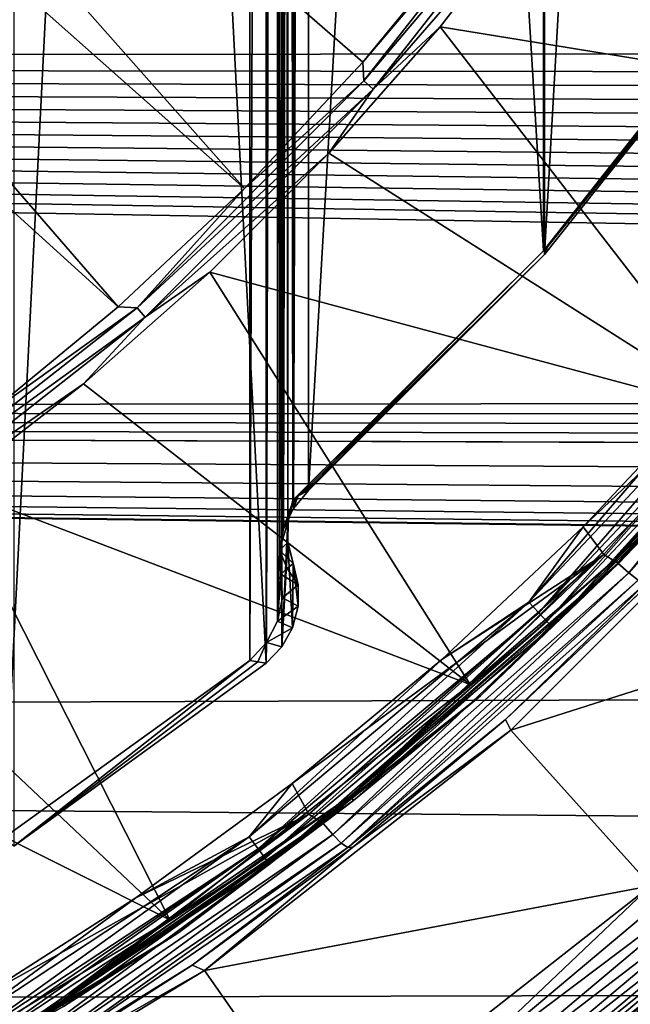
# Model space of a CAD drawing. Header units: metres. Extents: x -139 to 105, y -30 to 40.
# Tile 86 of 153: x 9.35 to 12.82, y -15.26 to -9.67. Entities that reach past the tile are written whole.
import ezdxf

# ---------------------------------------------------------------- set-up
doc = ezdxf.new("R2010")
doc.units = ezdxf.units.M
doc.layers.add('solid_150_SW0003', color=7, linetype='CONTINUOUS')

msp = doc.modelspace()

# ---------------------------------------------------------------- linework, layer by layer
at = {"layer": 'solid_150_SW0003'}
for points in [[(9.316385, -14.364367, 130.062759), (10.750961, -13.324661, 130.062759), (9.316385, 14.364367, 130.062759)], [(10.750961, -13.324661, 130.062759), (10.750961, 13.324661, 130.062759), (9.316385, 14.364367, 130.062759)], [(9.26018, 14.31613, 134.132767), (10.657725, 13.308473, 134.132767), (9.26018, -14.31613, 134.132767)], [(10.839611, -13.231483, 130.062759), (10.83961, 13.231484, 130.062759), (10.750961, 13.324661, 130.062759)], [(10.750961, -13.324661, 130.062759), (10.839611, -13.231483, 130.062759), (10.750961, 13.324661, 130.062759)], [(10.657725, -13.308473, 134.132767), (9.26018, -14.31613, 134.132767), (10.657725, 13.308473, 134.132767)], [(10.657725, -13.308473, 134.132767), (10.657725, 13.308473, 134.132767), (10.753518, 13.206374, 134.132767)], [(10.753516, -13.206376, 134.132767), (10.657725, -13.308473, 134.132767), (10.753518, 13.206374, 134.132767)], [(10.753516, -13.206376, 134.132767), (10.753518, 13.206374, 134.132767), (10.816146, 13.085648, 134.132767)], [(10.874668, -12.518829, 130.062759), (10.874677, 12.518727, 130.062759), (10.83961, 13.231484, 130.062759)], [(10.839611, -13.231483, 130.062759), (10.874668, -12.518829, 130.062759), (10.83961, 13.231484, 130.062759)], [(10.816144, -13.085656, 134.132767), (10.753516, -13.206376, 134.132767), (10.816146, 13.085648, 134.132767)], [(10.816144, -13.085656, 134.132767), (10.816146, 13.085648, 134.132767), (10.826784, 12.683311, 134.132767)], [(10.816144, -13.085656, 134.132767), (10.826784, 12.683311, 134.132767), (10.826784, -12.683303, 134.132767)], [(10.826784, -12.683303, 134.132767), (10.826784, 12.683311, 134.132767), (10.850318, 12.559321, 134.132767)], [(10.826784, -12.683303, 134.132767), (10.850318, 12.559321, 134.132767), (10.850313, -12.559336, 134.132767)], [(10.850313, -12.559336, 134.132767), (10.850318, 12.559321, 134.132767), (10.90554, 12.446011, 134.132767)], [(10.903543, -12.399311, 130.062759), (10.874677, 12.518727, 130.062759), (10.874668, -12.518829, 130.062759)], [(10.903543, -12.399311, 130.062759), (10.903556, 12.399301, 130.062759), (10.874677, 12.518727, 130.062759)], [(10.850313, -12.559336, 134.132767), (10.90554, 12.446011, 134.132767), (10.905526, -12.446034, 134.132767)], [(10.905526, -12.446034, 134.132767), (10.90554, 12.446011, 134.132767), (10.992451, 12.343377, 134.132767)], [(12.328773, -10.982498, 130.062759), (10.903556, 12.399301, 130.062759), (10.903543, -12.399311, 130.062759)], [(12.328773, -10.982498, 130.062759), (12.330071, 10.980847, 130.062759), (10.903556, 12.399301, 130.062759)], [(10.905526, -12.446034, 134.132767), (10.992451, 12.343377, 134.132767), (10.992425, -12.3434, 134.132767)], [(12.332928, 11.002913, 134.132767), (10.992425, -12.3434, 134.132767), (10.992451, 12.343377, 134.132767)], [(12.332928, 11.002913, 134.132767), (12.332908, -11.002934, 134.132767), (10.992425, -12.3434, 134.132767)], [(12.328773, -10.982498, 130.062759), (13.560813, -9.419492, 130.062759), (12.330071, 10.980847, 130.062759)], [(12.332928, 11.002913, 134.132767), (13.500546, 9.535584, 134.132767), (12.332908, -11.002934, 134.132767)], [(13.500546, 9.535584, 134.132767), (13.500531, -9.535604, 134.132767), (12.332908, -11.002934, 134.132767)], [(4.983908, -5.625669, 139.183548), (10.628057, -10.628057, 139.035904), (5.625669, -4.983908, 139.183548)], [(5.625669, -4.983908, 139.183548), (10.628057, -10.628057, 139.035904), (11.300409, -9.910193, 139.035904)], [(5.625669, -4.983908, 139.183548), (11.300409, -9.910193, 139.035904), (11.924373, -9.149893, 139.035904)], [(4.26947, -6.185395, 139.183548), (9.910193, -11.30041, 139.035904), (4.983908, -5.625669, 139.183548)], [(4.983908, -5.625669, 139.183548), (9.910193, -11.30041, 139.035904), (10.628057, -10.628057, 139.035904)], [(4.26947, -6.185395, 139.183548), (9.149893, -11.924373, 139.035904), (9.910193, -11.30041, 139.035904)], [(-40, -7.761277, 57.630123), (64.708984, -9.628615, 58.533089), (64.953865, -9.828052, 58.644123)], [(-40, -9.899261, 58.684494), (-40, -7.761277, 57.630123), (64.953865, -9.828052, 58.644123)], [(12.864195, -8.161255, 138.948135), (12.326415, -8.952825, 138.948135), (14.782545, -10.203654, 136.220627)], [(12.431319, -8.58072, 139.024384), (11.924373, -9.149893, 139.035904), (11.300409, -9.910193, 139.035904)], [(11.306389, -10.016586, 139.024384), (12.431319, -8.58072, 139.024384), (11.300409, -9.910193, 139.035904)], [(11.306389, -10.016586, 139.024384), (12.488626, -8.620276, 138.994461), (12.431319, -8.58072, 139.024384)], [(11.306389, -10.016586, 139.024384), (11.358511, -10.062763, 138.994461), (12.488626, -8.620276, 138.994461)], [(12.488626, -8.620276, 138.994461), (11.358511, -10.062763, 138.994461), (12.326415, -8.952825, 138.948135)], [(11.358511, -10.062763, 138.994461), (11.739999, -9.709068, 138.948135), (12.326415, -8.952825, 138.948135)], [(12.326415, -8.952825, 138.948135), (11.739999, -9.709068, 138.948135), (14.782545, -10.203654, 136.220627)], [(12.328773, -10.982498, 130.062759), (13.531334, -9.462197, 133.157043), (13.560813, -9.419492, 130.062759)], [(12.328773, -10.982498, 130.062759), (12.350475, -10.958829, 133.157043), (13.531334, -9.462197, 133.157043)], [(13.500531, -9.535604, 134.132767), (13.531334, -9.462197, 133.157043), (12.350475, -10.958829, 133.157043)], [(12.332908, -11.002934, 134.132767), (13.500531, -9.535604, 134.132767), (12.350475, -10.958829, 133.157043)], [(11.739999, -9.709068, 138.948135), (11.107246, -10.427015, 138.948135), (13.444849, -11.911097, 136.220627)], [(11.358511, -10.062763, 138.994461), (11.107246, -10.427015, 138.948135), (11.739999, -9.709068, 138.948135)], [(11.739999, -9.709068, 138.948135), (13.444849, -11.911097, 136.220627), (14.782545, -10.203654, 136.220627)], [(-40, -9.899261, 58.684494), (64.953865, -9.828052, 58.644123), (65.210411, -10.027138, 58.757961)], [(-40, -9.899261, 58.684494), (68.005981, -11.683316, 59.830086), (68.269295, -11.801047, 59.915474)], [(-40, -11.896626, 59.98576), (-40, -9.899261, 58.684494), (68.269295, -11.801047, 59.915474)], [(-40, -9.899261, 58.684494), (67.750183, -11.563715, 59.744671), (68.005981, -11.683316, 59.830086)], [(-40, -9.899261, 58.684494), (67.45359, -11.417333, 59.641918), (67.750183, -11.563715, 59.744671)], [(-40, -9.899261, 58.684494), (67.167618, -11.268381, 59.539349), (67.45359, -11.417333, 59.641918)], [(-40, -9.899261, 58.684494), (66.891434, -11.117547, 59.437485), (67.167618, -11.268381, 59.539349)], [(-40, -9.899261, 58.684494), (66.624199, -10.965535, 59.336834), (66.891434, -11.117547, 59.437485)], [(-40, -9.899261, 58.684494), (66.36628, -10.812119, 59.237255), (66.624199, -10.965535, 59.336834)], [(-40, -9.899261, 58.684494), (66.118103, -10.656927, 59.138531), (66.36628, -10.812119, 59.237255)], [(-40, -9.899261, 58.684494), (65.878922, -10.500464, 59.041016), (66.118103, -10.656927, 59.138531)], [(-40, -9.899261, 58.684494), (65.64801, -10.343252, 58.94503), (65.878922, -10.500464, 59.041016)], [(-40, -9.899261, 58.684494), (65.424889, -10.185653, 58.850784), (65.64801, -10.343252, 58.94503)], [(-40, -9.899261, 58.684494), (65.210411, -10.027138, 58.757961), (65.424889, -10.185653, 58.850784)], [(11.306389, -10.016586, 139.024384), (11.300409, -9.910193, 139.035904), (10.628057, -10.628057, 139.035904)], [(10.016586, -11.306389, 139.024384), (11.358511, -10.062763, 138.994461), (11.306389, -10.016586, 139.024384)], [(10.016586, -11.306389, 139.024384), (11.306389, -10.016586, 139.024384), (10.628057, -10.628057, 139.035904)], [(10.016586, -11.306389, 139.024384), (10.062763, -11.358511, 138.994461), (11.358511, -10.062763, 138.994461)], [(11.358511, -10.062763, 138.994461), (10.062763, -11.358511, 138.994461), (11.107246, -10.427015, 138.948135)], [(10.062763, -11.358511, 138.994461), (10.430635, -11.103848, 138.948135), (11.107246, -10.427015, 138.948135)], [(11.107246, -10.427015, 138.948135), (10.430635, -11.103848, 138.948135), (13.444849, -11.911097, 136.220627)], [(10.016586, -11.306389, 139.024384), (10.628057, -10.628057, 139.035904), (9.910193, -11.30041, 139.035904)], [(12.332908, -11.002934, 134.132767), (12.350475, -10.958829, 133.157043), (11.004977, -12.309373, 133.157043)], [(12.328773, -10.982498, 130.062759), (11.004977, -12.309373, 133.157043), (12.350475, -10.958829, 133.157043)], [(12.328773, -10.982498, 130.062759), (10.903543, -12.399311, 130.062759), (10.906507, -12.396705, 130.116974)], [(12.328773, -10.982498, 130.062759), (10.906507, -12.396705, 130.116974), (11.004977, -12.309373, 133.157043)], [(12.332908, -11.002934, 134.132767), (10.998869, -12.326258, 133.645386), (10.992425, -12.3434, 134.132767)], [(12.332908, -11.002934, 134.132767), (11.004977, -12.309373, 133.157043), (10.998869, -12.326258, 133.645386)], [(14.144588, -11.041572, 134.132767), (13.301601, -11.7524, 134.132767), (12.552638, -12.549315, 134.132767)], [(12.671391, -12.706621, 134.132767), (14.144588, -11.041572, 134.132767), (12.552638, -12.549315, 134.132767)], [(12.751139, -12.756935, 134.118393), (14.144588, -11.041572, 134.132767), (12.671391, -12.706621, 134.132767)], [(12.751139, -12.756935, 134.118393), (14.231024, -11.081917, 134.118393), (14.144588, -11.041572, 134.132767)], [(10.430635, -11.103848, 138.948135), (9.71281, -11.736904, 138.948135), (11.911097, -13.444849, 136.220627)], [(10.062763, -11.358511, 138.994461), (9.71281, -11.736904, 138.948135), (10.430635, -11.103848, 138.948135)], [(10.430635, -11.103848, 138.948135), (11.911097, -13.444849, 136.220627), (13.444849, -11.911097, 136.220627)], [(12.813392, -12.812068, 134.07663), (14.231024, -11.081917, 134.118393), (12.751139, -12.756935, 134.118393)], [(12.813392, -12.812068, 134.07663), (14.299781, -11.128717, 134.07663), (14.231024, -11.081917, 134.118393)], [(12.86567, -12.85347, 134.011475), (14.299781, -11.128717, 134.07663), (12.813392, -12.812068, 134.07663)], [(12.734829, -12.734829, 136.158569), (14.104066, -11.247618, 136.086136), (14.080604, -11.228907, 136.158569)], [(12.734829, -12.734829, 136.158569), (14.080604, -11.228907, 136.158569), (13.444849, -11.911097, 136.220627)], [(12.734829, -12.734829, 136.158569), (12.756049, -12.756049, 136.086136), (14.104066, -11.247618, 136.086136)], [(14.104066, -11.247618, 136.086136), (12.756049, -12.756049, 136.086136), (13.510619, -11.969364, 136.008499)], [(8.58072, -12.431319, 139.024384), (10.062763, -11.358511, 138.994461), (10.016586, -11.306389, 139.024384)], [(8.58072, -12.431319, 139.024384), (10.016586, -11.306389, 139.024384), (9.149893, -11.924373, 139.035904)], [(10.016586, -11.306389, 139.024384), (9.910193, -11.30041, 139.035904), (9.149893, -11.924373, 139.035904)], [(8.58072, -12.431319, 139.024384), (8.620276, -12.488626, 138.994461), (10.062763, -11.358511, 138.994461)], [(10.062763, -11.358511, 138.994461), (8.620276, -12.488626, 138.994461), (9.71281, -11.736904, 138.948135)], [(13.668305, -11.469069, 134.147446), (12.244407, -12.978313, 134.147446), (13.301601, -11.7524, 134.132767)], [(12.30185, -13.0392, 134.190109), (12.244407, -12.978313, 134.147446), (13.668305, -11.469069, 134.147446)], [(12.30185, -13.0392, 134.190109), (13.668305, -11.469069, 134.147446), (13.732429, -11.522876, 134.190109)], [(12.30185, -13.0392, 134.190109), (13.732429, -11.522876, 134.190109), (12.34742, -13.0875, 134.256577)], [(13.732429, -11.522876, 134.190109), (13.783297, -11.565559, 134.256577), (12.34742, -13.0875, 134.256577)], [(12.34742, -13.0875, 134.256577), (13.783297, -11.565559, 134.256577), (12.376645, -13.118478, 134.340317)], [(13.783297, -11.565559, 134.256577), (13.815921, -11.592935, 134.340317), (12.376645, -13.118478, 134.340317)], [(12.376645, -13.118478, 134.340317), (13.815921, -11.592935, 134.340317), (13.511081, -11.968843, 134.432755)], [(8.620276, -12.488626, 138.994461), (8.956638, -12.323644, 138.948135), (9.71281, -11.736904, 138.948135)], [(9.71281, -11.736904, 138.948135), (8.956638, -12.323644, 138.948135), (11.911097, -13.444849, 136.220627)], [(-40, -11.896626, 59.98576), (68.269295, -11.801047, 59.915474), (68.539986, -11.917037, 60.000885)], [(12.244407, -12.978313, 134.147446), (12.552638, -12.549315, 134.132767), (13.301601, -11.7524, 134.132767)], [(-40, -11.896626, 59.98576), (74.238304, -13.28914, 61.116245), (75.000008, -13.307758, 61.132816)], [(-40, -13.724977, 61.515438), (-40, -11.896626, 59.98576), (75.000008, -13.307758, 61.132816)], [(-40, -11.896626, 59.98576), (73.479233, -13.231025, 61.064774), (74.238304, -13.28914, 61.116245)], [(-40, -11.896626, 59.98576), (72.707001, -13.129777, 60.976059), (73.479233, -13.231025, 61.064774)], [(-40, -11.896626, 59.98576), (71.908447, -12.981927, 60.848648), (72.707001, -13.129777, 60.976059)], [(-40, -11.896626, 59.98576), (71.089485, -12.78757, 60.684929), (71.908447, -12.981927, 60.848648)], [(-40, -11.896626, 59.98576), (70.252106, -12.54571, 60.486984), (71.089485, -12.78757, 60.684929)], [(-40, -11.896626, 59.98576), (69.396294, -12.254672, 60.256985), (70.252106, -12.54571, 60.486984)], [(-40, -11.896626, 59.98576), (69.103485, -12.143838, 60.171669), (69.396294, -12.254672, 60.256985)], [(-40, -11.896626, 59.98576), (68.818047, -12.031297, 60.086292), (69.103485, -12.143838, 60.171669)], [(-40, -11.896626, 59.98576), (68.539986, -11.917037, 60.000885), (68.818047, -12.031297, 60.086292)], [(12.734829, -12.734829, 136.158569), (13.444849, -11.911097, 136.220627), (11.911097, -13.444849, 136.220627)], [(13.510619, -11.969364, 136.008499), (11.969364, -13.510619, 136.008499), (11.969973, -13.51008, 134.432755)], [(12.756049, -12.756049, 136.086136), (11.969364, -13.510619, 136.008499), (13.510619, -11.969364, 136.008499)], [(12.376645, -13.118478, 134.340317), (13.511081, -11.968843, 134.432755), (11.969973, -13.51008, 134.432755)], [(13.510619, -11.969364, 136.008499), (11.969973, -13.51008, 134.432755), (13.511081, -11.968843, 134.432755)], [(12.112735, -13.644346, 133.837997), (12.143192, -13.705389, 130.062759), (13.705785, -12.141547, 130.062759)], [(12.935843, -12.866643, 133.837997), (12.112735, -13.644346, 133.837997), (13.705785, -12.141547, 130.062759)], [(14.604067, -12.9203, 130.062759), (13.705785, -12.141547, 130.062759), (12.143192, -13.705389, 130.062759)], [(8.956638, -12.323644, 138.948135), (8.165164, -12.861713, 138.948135), (10.203654, -14.782545, 136.220627)], [(8.956638, -12.323644, 138.948135), (10.203654, -14.782545, 136.220627), (11.911097, -13.444849, 136.220627)], [(10.932875, -12.373457, 132.203522), (10.905526, -12.446034, 134.132767), (10.992425, -12.3434, 134.132767)], [(10.981256, -12.330539, 133.089172), (11.004977, -12.309373, 133.157043), (10.906507, -12.396705, 130.116974)], [(10.981256, -12.330539, 133.089172), (10.906507, -12.396705, 130.116974), (10.969926, -12.34062, 132.996887)], [(10.969926, -12.34062, 132.996887), (10.906507, -12.396705, 130.116974), (10.965241, -12.344783, 132.944122)], [(10.965241, -12.344783, 132.944122), (10.906507, -12.396705, 130.116974), (10.960925, -12.348616, 132.886597)], [(10.960925, -12.348616, 132.886597), (10.906507, -12.396705, 130.116974), (10.956879, -12.352205, 132.823975)], [(10.956879, -12.352205, 132.823975), (10.906507, -12.396705, 130.116974), (10.953042, -12.355608, 132.755844)], [(10.953042, -12.355608, 132.755844), (10.906507, -12.396705, 130.116974), (10.949373, -12.358859, 132.681778)], [(10.949373, -12.358859, 132.681778), (10.906507, -12.396705, 130.116974), (10.945847, -12.361983, 132.601273)], [(10.945847, -12.361983, 132.601273), (10.906507, -12.396705, 130.116974), (10.942443, -12.364996, 132.513809)], [(10.935963, -12.370728, 132.315598), (10.932875, -12.373457, 132.203522), (10.992425, -12.3434, 134.132767)], [(10.939152, -12.367908, 132.418793), (10.935963, -12.370728, 132.315598), (10.992425, -12.3434, 134.132767)], [(10.942443, -12.364996, 132.513809), (10.939152, -12.367908, 132.418793), (10.992425, -12.3434, 134.132767)], [(10.945847, -12.361983, 132.601273), (10.942443, -12.364996, 132.513809), (10.992425, -12.3434, 134.132767)], [(10.949373, -12.358859, 132.681778), (10.945847, -12.361983, 132.601273), (10.992425, -12.3434, 134.132767)], [(10.953042, -12.355608, 132.755844), (10.949373, -12.358859, 132.681778), (10.992425, -12.3434, 134.132767)], [(10.956879, -12.352205, 132.823975), (10.953042, -12.355608, 132.755844), (10.992425, -12.3434, 134.132767)], [(10.960925, -12.348616, 132.886597), (10.956879, -12.352205, 132.823975), (10.992425, -12.3434, 134.132767)], [(10.965241, -12.344783, 132.944122), (10.960925, -12.348616, 132.886597), (10.992425, -12.3434, 134.132767)], [(10.969926, -12.34062, 132.996887), (10.965241, -12.344783, 132.944122), (10.992425, -12.3434, 134.132767)], [(10.981256, -12.330539, 133.089172), (10.969926, -12.34062, 132.996887), (10.992425, -12.3434, 134.132767)], [(10.981256, -12.330539, 133.089172), (10.998869, -12.326258, 133.645386), (11.004977, -12.309373, 133.157043)], [(10.981256, -12.330539, 133.089172), (10.992425, -12.3434, 134.132767), (10.998869, -12.326258, 133.645386)], [(10.850313, -12.559336, 134.132767), (10.906507, -12.396705, 130.116974), (10.875534, -12.515717, 130.112915)], [(10.850313, -12.559336, 134.132767), (10.905526, -12.446034, 134.132767), (10.906507, -12.396705, 130.116974)], [(10.875534, -12.515717, 130.112915), (10.903543, -12.399311, 130.062759), (10.874668, -12.518829, 130.062759)], [(10.875534, -12.515717, 130.112915), (10.906507, -12.396705, 130.116974), (10.903543, -12.399311, 130.062759)], [(10.932875, -12.373457, 132.203522), (10.929885, -12.376098, 132.081833), (10.905526, -12.446034, 134.132767)], [(10.929885, -12.376098, 132.081833), (10.926994, -12.37865, 131.949692), (10.905526, -12.446034, 134.132767)], [(10.926994, -12.37865, 131.949692), (10.924207, -12.38111, 131.806229), (10.905526, -12.446034, 134.132767)], [(10.924207, -12.38111, 131.806229), (10.921528, -12.383473, 131.650482), (10.905526, -12.446034, 134.132767)], [(10.921528, -12.383473, 131.650482), (10.918962, -12.385736, 131.481445), (10.905526, -12.446034, 134.132767)], [(10.918962, -12.385736, 131.481445), (10.916519, -12.387889, 131.297958), (10.905526, -12.446034, 134.132767)], [(10.916519, -12.387889, 131.297958), (10.914208, -12.389925, 131.098816), (10.905526, -12.446034, 134.132767)], [(10.914208, -12.389925, 131.098816), (10.912038, -12.391836, 130.88266), (10.905526, -12.446034, 134.132767)], [(10.912038, -12.391836, 130.88266), (10.910022, -12.393612, 130.648041), (10.905526, -12.446034, 134.132767)], [(10.910022, -12.393612, 130.648041), (10.90817, -12.395242, 130.393387), (10.905526, -12.446034, 134.132767)], [(10.90817, -12.395242, 130.393387), (10.906507, -12.396705, 130.116974), (10.905526, -12.446034, 134.132767)], [(10.942443, -12.364996, 132.513809), (10.906507, -12.396705, 130.116974), (10.939152, -12.367908, 132.418793)], [(10.939152, -12.367908, 132.418793), (10.906507, -12.396705, 130.116974), (10.935963, -12.370728, 132.315598)], [(10.935963, -12.370728, 132.315598), (10.906507, -12.396705, 130.116974), (10.932875, -12.373457, 132.203522)], [(10.932875, -12.373457, 132.203522), (10.906507, -12.396705, 130.116974), (10.929885, -12.376098, 132.081833)], [(10.929885, -12.376098, 132.081833), (10.906507, -12.396705, 130.116974), (10.926994, -12.37865, 131.949692)], [(10.926994, -12.37865, 131.949692), (10.906507, -12.396705, 130.116974), (10.924207, -12.38111, 131.806229)], [(10.924207, -12.38111, 131.806229), (10.906507, -12.396705, 130.116974), (10.921528, -12.383473, 131.650482)], [(10.921528, -12.383473, 131.650482), (10.906507, -12.396705, 130.116974), (10.918962, -12.385736, 131.481445)], [(10.918962, -12.385736, 131.481445), (10.906507, -12.396705, 130.116974), (10.916519, -12.387889, 131.297958)], [(10.916519, -12.387889, 131.297958), (10.906507, -12.396705, 130.116974), (10.914208, -12.389925, 131.098816)], [(10.914208, -12.389925, 131.098816), (10.906507, -12.396705, 130.116974), (10.912038, -12.391836, 130.88266)], [(10.912038, -12.391836, 130.88266), (10.906507, -12.396705, 130.116974), (10.910022, -12.393612, 130.648041)], [(10.910022, -12.393612, 130.648041), (10.906507, -12.396705, 130.116974), (10.90817, -12.395242, 130.393387)], [(10.826784, -12.683303, 134.132767), (10.875534, -12.515717, 130.112915), (10.874585, -12.638701, 130.109024)], [(10.826784, -12.683303, 134.132767), (10.850313, -12.559336, 134.132767), (10.875534, -12.515717, 130.112915)], [(10.839611, -13.231483, 130.062759), (10.874865, -12.637909, 130.062759), (10.874668, -12.518829, 130.062759)], [(10.874585, -12.638701, 130.109024), (10.875534, -12.515717, 130.112915), (10.874668, -12.518829, 130.062759)], [(10.874585, -12.638701, 130.109024), (10.874668, -12.518829, 130.062759), (10.874865, -12.637909, 130.062759)], [(12.671391, -12.706621, 134.132767), (12.552638, -12.549315, 134.132767), (11.749608, -13.302895, 134.132767)], [(12.244407, -12.978313, 134.147446), (11.749608, -13.302895, 134.132767), (12.552638, -12.549315, 134.132767)], [(10.826784, -12.683303, 134.132767), (10.874585, -12.638701, 130.109024), (10.903716, -12.758255, 130.105499)], [(10.839611, -13.231483, 130.062759), (10.9001, -13.123738, 130.062759), (10.874865, -12.637909, 130.062759)], [(10.903716, -12.758255, 130.105499), (10.874585, -12.638701, 130.109024), (10.874865, -12.637909, 130.062759)], [(10.9001, -13.123738, 130.062759), (10.904134, -12.756551, 130.062759), (10.874865, -12.637909, 130.062759)], [(10.904134, -12.756551, 130.062759), (10.903716, -12.758255, 130.105499), (10.874865, -12.637909, 130.062759)], [(10.816144, -13.085656, 134.132767), (10.826784, -12.683303, 134.132767), (10.834941, -12.817936, 134.132767)], [(10.870565, -12.787024, 132.124771), (10.826784, -12.683303, 134.132767), (10.903716, -12.758255, 130.105499)], [(10.870565, -12.787024, 132.124771), (10.834941, -12.817936, 134.132767), (10.826784, -12.683303, 134.132767)], [(12.671391, -12.706621, 134.132767), (11.749608, -13.302895, 134.132767), (10.898942, -14.008398, 134.132767)], [(10.993517, -14.182103, 134.132767), (12.671391, -12.706621, 134.132767), (10.898942, -14.008398, 134.132767)], [(11.075449, -14.236058, 134.118393), (12.671391, -12.706621, 134.132767), (10.993517, -14.182103, 134.132767)], [(11.075449, -14.236058, 134.118393), (12.751139, -12.756935, 134.118393), (12.671391, -12.706621, 134.132767)], [(11.228907, -14.080604, 136.158569), (12.756049, -12.756049, 136.086136), (12.734829, -12.734829, 136.158569)], [(11.228907, -14.080604, 136.158569), (12.734829, -12.734829, 136.158569), (11.911097, -13.444849, 136.220627)], [(10.933847, -12.878633, 130.062759), (10.834941, -12.817936, 134.132767), (10.870565, -12.787024, 132.124771)], [(10.933847, -12.878633, 130.062759), (10.870565, -12.787024, 132.124771), (10.903716, -12.758255, 130.105499)], [(10.9001, -13.123738, 130.062759), (10.932542, -13.000829, 130.062759), (10.904134, -12.756551, 130.062759)], [(10.933847, -12.878633, 130.062759), (10.903716, -12.758255, 130.105499), (10.904134, -12.756551, 130.062759)], [(10.932542, -13.000829, 130.062759), (10.933847, -12.878633, 130.062759), (10.904134, -12.756551, 130.062759)], [(11.130196, -14.298632, 134.07663), (12.751139, -12.756935, 134.118393), (11.075449, -14.236058, 134.118393)], [(11.130196, -14.298632, 134.07663), (12.813392, -12.812068, 134.07663), (12.751139, -12.756935, 134.118393)], [(11.228907, -14.080604, 136.158569), (11.247618, -14.104066, 136.086136), (12.756049, -12.756049, 136.086136)], [(12.756049, -12.756049, 136.086136), (11.247618, -14.104066, 136.086136), (11.969364, -13.510619, 136.008499)], [(8.165164, -12.861713, 138.948135), (7.341587, -13.348958, 138.948135), (10.203654, -14.782545, 136.220627)], [(10.843866, -12.953711, 134.132767), (10.816144, -13.085656, 134.132767), (10.834941, -12.817936, 134.132767)], [(10.933847, -12.878633, 130.062759), (10.843866, -12.953711, 134.132767), (10.834941, -12.817936, 134.132767)], [(11.176632, -14.34643, 134.011475), (12.813392, -12.812068, 134.07663), (11.130196, -14.298632, 134.07663)], [(11.176632, -14.34643, 134.011475), (12.86567, -12.85347, 134.011475), (12.813392, -12.812068, 134.07663)], [(11.176632, -14.34643, 134.011475), (11.215042, -14.37117, 133.929169), (12.86567, -12.85347, 134.011475)], [(12.86567, -12.85347, 134.011475), (11.215042, -14.37117, 133.929169), (12.907438, -12.872674, 133.929169)], [(10.932542, -13.000829, 130.062759), (10.843866, -12.953711, 134.132767), (10.933847, -12.878633, 130.062759)], [(12.907438, -12.872674, 133.929169), (11.215042, -14.37117, 133.929169), (12.112735, -13.644346, 133.837997)], [(12.907438, -12.872674, 133.929169), (12.112735, -13.644346, 133.837997), (12.935843, -12.866643, 133.837997)], [(12.939046, -14.588704, 130.062759), (14.604067, -12.9203, 130.062759), (12.143192, -13.705389, 130.062759)], [(10.932542, -13.000829, 130.062759), (10.816144, -13.085656, 134.132767), (10.843866, -12.953711, 134.132767)], [(12.244407, -12.978313, 134.147446), (10.654924, -14.312048, 134.147446), (11.749608, -13.302895, 134.132767)], [(10.704911, -14.37919, 134.190109), (10.654924, -14.312048, 134.147446), (12.244407, -12.978313, 134.147446)], [(10.704911, -14.37919, 134.190109), (12.244407, -12.978313, 134.147446), (12.30185, -13.0392, 134.190109)], [(10.9001, -13.123738, 130.062759), (10.816144, -13.085656, 134.132767), (10.932542, -13.000829, 130.062759)], [(10.704911, -14.37919, 134.190109), (12.30185, -13.0392, 134.190109), (10.744565, -14.432455, 134.256577)], [(12.30185, -13.0392, 134.190109), (12.34742, -13.0875, 134.256577), (10.744565, -14.432455, 134.256577)], [(10.744565, -14.432455, 134.256577), (12.34742, -13.0875, 134.256577), (10.769997, -14.466616, 134.340317)], [(10.9001, -13.123738, 130.062759), (10.753516, -13.206376, 134.132767), (10.816144, -13.085656, 134.132767)], [(12.34742, -13.0875, 134.256577), (12.376645, -13.118478, 134.340317), (10.769997, -14.466616, 134.340317)], [(10.839611, -13.231483, 130.062759), (10.753516, -13.206376, 134.132767), (10.9001, -13.123738, 130.062759)], [(10.769997, -14.466616, 134.340317), (12.376645, -13.118478, 134.340317), (11.969973, -13.51008, 134.432755)], [(10.704341, -13.316497, 132.100037), (10.657725, -13.308473, 134.132767), (10.753516, -13.206376, 134.132767)], [(10.704341, -13.316497, 132.100037), (10.753516, -13.206376, 134.132767), (10.750961, -13.324661, 130.062759)], [(10.750961, -13.324661, 130.062759), (10.753516, -13.206376, 134.132767), (10.839611, -13.231483, 130.062759)], [(-40, -13.724977, 61.515438), (75.000008, -13.307758, 61.132816), (100.499969, -14.969843, 62.7999)], [(9.316385, -14.364367, 130.062759), (9.26018, -14.31613, 134.132767), (10.657725, -13.308473, 134.132767)], [(10.704341, -13.316497, 132.100037), (9.316385, -14.364367, 130.062759), (10.657725, -13.308473, 134.132767)], [(10.654924, -14.312048, 134.147446), (10.898942, -14.008398, 134.132767), (11.749608, -13.302895, 134.132767)], [(7.341587, -13.348958, 138.948135), (8.347419, -15.904678, 136.220627), (10.203654, -14.782545, 136.220627)], [(10.704341, -13.316497, 132.100037), (10.750961, -13.324661, 130.062759), (9.316385, -14.364367, 130.062759)], [(11.228907, -14.080604, 136.158569), (11.911097, -13.444849, 136.220627), (10.203654, -14.782545, 136.220627)], [(11.969364, -13.510619, 136.008499), (10.253569, -14.854858, 136.008499), (10.254333, -14.854331, 134.432755)], [(11.247618, -14.104066, 136.086136), (10.253569, -14.854858, 136.008499), (11.969364, -13.510619, 136.008499)], [(10.769997, -14.466616, 134.340317), (11.969973, -13.51008, 134.432755), (10.254333, -14.854331, 134.432755)], [(11.969364, -13.510619, 136.008499), (10.254333, -14.854331, 134.432755), (11.969973, -13.51008, 134.432755)], [(11.215042, -14.37117, 133.929169), (11.242966, -14.36949, 133.837997), (12.112735, -13.644346, 133.837997)], [(12.112735, -13.644346, 133.837997), (11.242966, -14.36949, 133.837997), (12.143192, -13.705389, 130.062759)], [(-40, -15.358339, 63.251785), (-40, -13.724977, 61.515438), (100.499969, -14.969843, 62.7999)], [(11.242966, -14.36949, 133.837997), (10.400192, -15.069986, 130.062759), (12.143192, -13.705389, 130.062759)], [(12.939046, -14.588704, 130.062759), (12.143192, -13.705389, 130.062759), (10.400192, -15.069986, 130.062759)], [(10.993517, -14.182103, 134.132767), (10.898942, -14.008398, 134.132767), (10.010321, -14.657758, 134.132767)], [(10.654924, -14.312048, 134.147446), (10.010321, -14.657758, 134.132767), (10.898942, -14.008398, 134.132767)], [(9.581775, -15.249307, 136.158569), (11.247618, -14.104066, 136.086136), (11.228907, -14.080604, 136.158569)], [(9.581775, -15.249307, 136.158569), (11.228907, -14.080604, 136.158569), (10.203654, -14.782545, 136.220627)], [(9.581775, -15.249307, 136.158569), (9.59774, -15.274716, 136.086136), (11.247618, -14.104066, 136.086136)], [(11.247618, -14.104066, 136.086136), (9.59774, -15.274716, 136.086136), (10.253569, -14.854858, 136.008499)], [(10.993517, -14.182103, 134.132767), (10.010321, -14.657758, 134.132767), (9.08839, -15.246309, 134.132767)], [(9.156831, -15.432737, 134.132767), (10.993517, -14.182103, 134.132767), (9.08839, -15.246309, 134.132767)], [(9.229686, -15.496574, 134.118393), (10.993517, -14.182103, 134.132767), (9.156831, -15.432737, 134.132767)], [(9.229686, -15.496574, 134.118393), (11.075449, -14.236058, 134.118393), (10.993517, -14.182103, 134.132767)], [(9.276044, -15.565575, 134.07663), (11.075449, -14.236058, 134.118393), (9.229686, -15.496574, 134.118393)], [(9.276044, -15.565575, 134.07663), (11.130196, -14.298632, 134.07663), (11.075449, -14.236058, 134.118393)], [(10.654924, -14.312048, 134.147446), (8.921352, -15.452236, 134.147446), (10.010321, -14.657758, 134.132767)], [(8.963206, -15.524728, 134.190109), (8.921352, -15.452236, 134.147446), (10.654924, -14.312048, 134.147446)], [(8.963206, -15.524728, 134.190109), (10.654924, -14.312048, 134.147446), (10.704911, -14.37919, 134.190109)], [(9.315864, -15.618958, 134.011475), (11.130196, -14.298632, 134.07663), (9.276044, -15.565575, 134.07663)], [(9.315864, -15.618958, 134.011475), (11.176632, -14.34643, 134.011475), (11.130196, -14.298632, 134.07663)], [(11.721868, -15.7452, 130.045731), (13.470514, -14.277911, 130.045731), (12.939046, -14.588704, 130.062759)], [(13.553347, -14.365707, 129.995712), (13.470514, -14.277911, 130.045731), (11.721868, -15.7452, 130.045731)], [(9.315864, -15.618958, 134.011475), (9.350199, -15.648689, 133.929169), (11.176632, -14.34643, 134.011475)], [(11.176632, -14.34643, 134.011475), (9.350199, -15.648689, 133.929169), (11.215042, -14.37117, 133.929169)], [(11.215042, -14.37117, 133.929169), (9.350199, -15.648689, 133.929169), (10.329888, -15.03928, 133.837997)], [(11.242966, -14.36949, 133.837997), (10.329888, -15.03928, 133.837997), (10.400192, -15.069986, 130.062759)], [(11.215042, -14.37117, 133.929169), (10.329888, -15.03928, 133.837997), (11.242966, -14.36949, 133.837997)], [(11.793946, -15.842019, 129.995712), (13.553347, -14.365707, 129.995712), (11.721868, -15.7452, 130.045731)], [(13.624458, -14.441082, 129.916122), (13.553347, -14.365707, 129.995712), (11.793946, -15.842019, 129.995712)], [(8.963206, -15.524728, 134.190109), (10.704911, -14.37919, 134.190109), (8.996408, -15.582235, 134.256577)], [(10.704911, -14.37919, 134.190109), (10.744565, -14.432455, 134.256577), (8.996408, -15.582235, 134.256577)], [(8.996408, -15.582235, 134.256577), (10.744565, -14.432455, 134.256577), (9.017702, -15.619118, 134.340317)], [(10.744565, -14.432455, 134.256577), (10.769997, -14.466616, 134.340317), (9.017702, -15.619118, 134.340317)], [(9.017702, -15.619118, 134.340317), (10.769997, -14.466616, 134.340317), (10.254333, -14.854331, 134.432755)], [(11.855827, -15.925139, 129.916122), (13.624458, -14.441082, 129.916122), (11.793946, -15.842019, 129.995712)], [(13.678994, -14.498887, 129.812424), (13.624458, -14.441082, 129.916122), (11.855827, -15.925139, 129.916122)], [(11.903284, -15.988885, 129.812424), (13.678994, -14.498887, 129.812424), (11.855827, -15.925139, 129.916122)], [(11.903284, -15.988885, 129.812424), (13.71323, -14.535174, 129.691666), (13.678994, -14.498887, 129.812424)], [(11.903284, -15.988885, 129.812424), (11.933075, -16.028902, 129.691666), (13.71323, -14.535174, 129.691666)], [(13.71323, -14.535174, 129.691666), (11.933075, -16.028902, 129.691666), (13.262449, -14.970211, 129.562759)], [(11.081843, -16.044085, 130.062759), (12.939046, -14.588704, 130.062759), (10.400192, -15.069986, 130.062759)], [(11.721868, -15.7452, 130.045731), (12.939046, -14.588704, 130.062759), (11.081843, -16.044085, 130.062759)], [(8.921352, -15.452236, 134.147446), (9.08839, -15.246309, 134.132767), (10.010321, -14.657758, 134.132767)], [(9.581775, -15.249307, 136.158569), (10.203654, -14.782545, 136.220627), (8.347419, -15.904678, 136.220627)], [(10.253569, -14.854858, 136.008499), (8.388253, -15.982481, 136.008499), (8.389178, -15.981996, 134.432755)], [(9.59774, -15.274716, 136.086136), (8.388253, -15.982481, 136.008499), (10.253569, -14.854858, 136.008499)], [(9.017702, -15.619118, 134.340317), (10.254333, -14.854331, 134.432755), (8.389178, -15.981996, 134.432755)], [(10.253569, -14.854858, 136.008499), (8.389178, -15.981996, 134.432755), (10.254333, -14.854331, 134.432755)], [(12.474257, -15.633064, 102.729424), (13.38685, -14.859072, 102.729424), (13.262449, -14.970211, 129.562759)], [(12.830039, -15.365284, 101.892776), (13.38685, -14.859072, 102.729424), (12.474257, -15.633064, 102.729424)], [(-40, -15.358339, 63.251785), (100.499969, -14.969843, 62.7999), (100.499969, -16.459312, 64.700951)], [(11.933075, -16.028902, 129.691666), (11.361292, -16.459673, 129.562759), (13.262449, -14.970211, 129.562759)], [(12.474257, -15.633064, 102.729424), (13.262449, -14.970211, 129.562759), (11.361292, -16.459673, 129.562759)], [(9.350199, -15.648689, 133.929169), (9.377017, -15.651136, 133.837997), (10.329888, -15.03928, 133.837997)], [(10.329888, -15.03928, 133.837997), (9.377017, -15.651136, 133.837997), (10.400192, -15.069986, 130.062759)], [(9.377017, -15.651136, 133.837997), (8.511811, -16.212124, 130.062759), (10.400192, -15.069986, 130.062759)], [(11.081843, -16.044085, 130.062759), (10.400192, -15.069986, 130.062759), (8.511811, -16.212124, 130.062759)], [(7.814146, -16.22624, 136.158569), (9.59774, -15.274716, 136.086136), (9.581775, -15.249307, 136.158569)], [(7.814146, -16.22624, 136.158569), (9.581775, -15.249307, 136.158569), (8.347419, -15.904678, 136.220627)]]:
    msp.add_3dface(points, dxfattribs=at)

doc.saveas('drawing.dxf')
